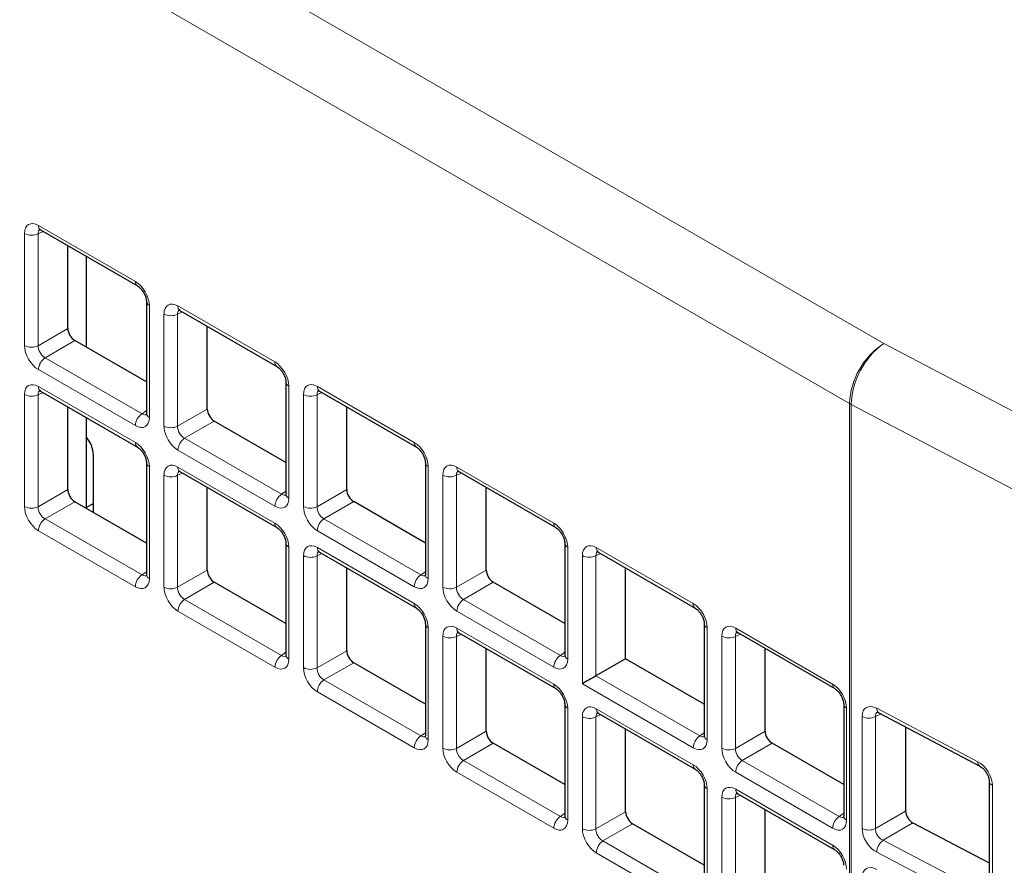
# Paper-space layout 'Blatt2' of a CAD drawing. Header units: millimetres. Extents: x 5 to 418, y 2 to 292.
# Tile 46 of 93: x 133 to 143, y 185 to 194. Entities that reach past the tile are written whole.
import ezdxf

# ---------------------------------------------------------------- set-up
doc = ezdxf.new("R2010")
doc.units = ezdxf.units.MM

psp = doc.layouts.new('Blatt2')

# ---------------------------------------------------------------- linework, layer by layer
at = {"color": 7, "linetype": 'Continuous', "lineweight": 18}
for p, q in [((107.2468, 210.124), (141.4427, 190.3832)), ((141.0953, 189.7744), (106.8994, 209.5153)), ((132.9167, 191.5189), (132.8668, 191.4959)), ((132.8704, 191.5795), (133.8535, 191.012)), ((132.7291, 190.3627), (132.7291, 191.4979)), ((132.8668, 191.4959), (132.8668, 190.3606)), ((133.9947, 190.7673), (133.9947, 189.6321)), ((134.2846, 190.7631), (135.2677, 190.1955)), ((134.1433, 189.5463), (134.1433, 190.6815)), ((134.3309, 190.7025), (134.281, 190.6795)), ((134.281, 190.6795), (134.281, 189.5442)), ((132.8668, 190.3606), (133.1683, 190.5347)), ((133.2389, 190.4124), (132.9374, 190.2383)), ((141.4427, 190.3832), (148.1594, 186.8627)), ((132.9374, 190.2383), (133.9205, 189.6707)), ((133.8535, 189.5505), (132.8704, 190.1181)), ((132.8704, 189.9464), (133.8535, 189.3789)), ((135.4089, 189.9509), (135.4089, 188.8157)), ((135.6988, 189.9467), (136.6819, 189.3791)), ((132.7291, 188.7296), (132.7291, 189.8649)), ((132.9167, 189.8859), (132.8668, 189.8628)), ((132.8668, 189.8628), (132.8668, 188.7275)), ((135.5576, 188.7299), (135.5576, 189.8651)), ((135.7451, 189.8861), (135.6952, 189.863)), ((135.6952, 189.863), (135.6952, 188.7278)), ((141.0953, 158.4649), (141.0953, 189.7744)), ((147.8291, 186.2445), (141.1124, 189.765)), ((141.1124, 189.765), (141.1124, 158.4555)), ((133.9205, 189.6707), (133.9654, 189.7024)), ((134.281, 189.5442), (134.5825, 189.7183)), ((134.6531, 189.596), (134.3516, 189.4219)), ((134.3516, 189.4219), (135.3347, 188.8543)), ((135.2677, 188.7341), (134.2846, 189.3017)), ((133.9947, 189.1343), (133.9947, 187.999)), ((134.2846, 189.13), (135.2677, 188.5625)), ((136.8231, 189.1345), (136.8231, 187.9993)), ((137.113, 189.1303), (138.0961, 188.5627)), ((134.1433, 187.9132), (134.1433, 189.0485)), ((134.3309, 189.0694), (134.281, 189.0464)), ((134.281, 189.0464), (134.281, 187.9111)), ((136.9718, 187.9134), (136.9718, 189.0487)), ((137.1593, 189.0697), (137.1094, 189.0466)), ((137.1094, 189.0466), (137.1094, 187.9114)), ((132.8668, 188.7275), (133.1683, 188.9016)), ((135.3347, 188.8543), (135.3796, 188.886)), ((135.6952, 188.7278), (135.9967, 188.9019)), ((133.2389, 188.7793), (132.9374, 188.6052)), ((136.0674, 188.7796), (135.7658, 188.6055)), ((132.9374, 188.6052), (133.9205, 188.0377)), ((135.7658, 188.6055), (136.7489, 188.0379)), ((133.8535, 187.9174), (132.8704, 188.485)), ((136.6819, 187.9177), (135.6988, 188.4852)), ((135.4089, 188.3179), (135.4089, 187.1826)), ((135.5576, 187.0968), (135.5576, 188.232)), ((135.7451, 188.253), (135.6952, 188.23)), ((135.6952, 188.23), (135.6952, 187.0947)), ((135.6988, 188.3136), (136.6819, 187.7461)), ((138.2373, 188.3181), (138.2373, 187.1828)), ((138.386, 186.934), (138.386, 188.2323)), ((138.5735, 188.2533), (138.5236, 188.2302)), ((138.5236, 188.2302), (138.5236, 187.0134)), ((138.5272, 188.3139), (139.5103, 187.7463)), ((133.9205, 188.0377), (133.9654, 188.0693)), ((134.281, 187.9111), (134.5825, 188.0852)), ((136.7489, 188.0379), (136.7938, 188.0696)), ((137.1094, 187.9114), (137.411, 188.0855)), ((134.6531, 187.9629), (134.3516, 187.7888)), ((137.4816, 187.9632), (137.18, 187.7891)), ((134.3516, 187.7888), (135.3347, 187.2213)), ((137.18, 187.7891), (138.1631, 187.2215)), ((135.2677, 187.101), (134.2846, 187.6686)), ((138.0961, 187.1013), (137.113, 187.6688)), ((136.8231, 187.5014), (136.8231, 186.3662)), ((137.1593, 187.4366), (137.1094, 187.4136)), ((137.113, 187.4972), (138.0961, 186.9296)), ((139.6516, 187.5017), (139.6516, 186.3664)), ((139.9877, 187.4369), (139.9378, 187.4138)), ((139.9414, 187.4975), (140.9245, 186.9299)), ((136.9718, 186.2804), (136.9718, 187.4156)), ((137.1094, 187.4136), (137.1094, 186.2783)), ((139.8002, 186.2806), (139.8002, 187.4159)), ((139.9378, 187.4138), (139.9378, 186.2786)), ((135.3347, 187.2213), (135.3796, 187.2529)), ((135.6952, 187.0947), (135.9967, 187.2688)), ((138.1631, 187.2215), (138.2081, 187.2532)), ((136.0674, 187.1465), (135.7658, 186.9724)), ((135.7658, 186.9724), (136.7489, 186.4048)), ((139.5103, 186.2849), (138.386, 186.934)), ((138.5236, 187.0134), (139.5773, 186.4051)), ((136.6819, 186.2846), (135.6988, 186.8522)), ((138.2373, 186.685), (138.2373, 185.5498)), ((138.5272, 186.6808), (139.5103, 186.1132)), ((141.0658, 186.6853), (141.0658, 185.55)), ((141.4158, 186.6269), (141.3577, 186.6)), ((141.3717, 186.685), (142.3976, 186.1436)), ((138.386, 185.464), (138.386, 186.5992)), ((138.5735, 186.6202), (138.5236, 186.5971)), ((138.5236, 186.5971), (138.5236, 185.4619)), ((141.2235, 185.4656), (141.2235, 186.6002)), ((141.3577, 186.6), (141.3577, 185.4654)), ((136.7489, 186.4048), (136.7938, 186.4365)), ((137.1094, 186.2783), (137.411, 186.4524)), ((139.5773, 186.4051), (139.6223, 186.4368)), ((139.9378, 186.2786), (140.2394, 186.4526)), ((137.4816, 186.3301), (137.18, 186.156)), ((140.31, 186.3303), (140.0084, 186.1562)), ((137.18, 186.156), (138.1631, 185.5884)), ((140.0084, 186.1562), (140.9916, 185.5887)), ((138.0961, 185.4682), (137.113, 186.0358)), ((140.9245, 185.4685), (139.9414, 186.036)), ((139.6516, 185.8686), (139.6516, 184.7334)), ((139.9414, 185.8644), (140.9245, 185.2968)), ((142.5451, 185.9026), (142.5451, 184.7753)), ((139.8002, 184.6475), (139.8002, 185.7828)), ((139.9877, 185.8038), (139.9378, 185.7807)), ((139.9378, 185.7807), (139.9378, 184.6455)), ((138.5236, 185.4619), (138.8252, 185.636)), ((141.3577, 185.4654), (141.6638, 185.6421)), ((138.1631, 185.5884), (138.2081, 185.6201)), ((140.9916, 185.5887), (141.0365, 185.6204)), ((138.8958, 185.5137), (138.5942, 185.3396)), ((141.738, 185.5219), (141.4353, 185.3472)), ((138.5942, 185.3396), (139.5773, 184.772)), ((141.4353, 185.3472), (142.4612, 184.8113)), ((139.5103, 184.6518), (138.5272, 185.2193)), ((142.3976, 184.6892), (141.3717, 185.225))]:
    psp.add_line(p, q, dxfattribs=at)
at = {"color": 7, "linetype": 'Continuous', "lineweight": 25}
for p, q in [((132.8911, 191.5337), (133.8742, 190.9662)), ((133.1683, 190.5347), (133.1683, 191.3737)), ((133.357, 190.3442), (133.357, 191.2648)), ((133.9654, 190.8082), (133.9654, 189.6729)), ((134.3053, 190.7173), (135.2884, 190.1498)), ((134.5825, 189.7183), (134.5825, 190.5573)), ((133.9654, 189.993), (133.2389, 190.4124)), ((135.3796, 189.9918), (135.3796, 188.8565)), ((132.8911, 189.9006), (133.8742, 189.3331)), ((135.7195, 189.9009), (136.7026, 189.3334)), ((133.1683, 188.9016), (133.1683, 189.7406)), ((135.9967, 188.9019), (135.9967, 189.7408)), ((133.357, 188.7112), (133.357, 189.6317)), ((135.3796, 189.1766), (134.6531, 189.596)), ((133.4277, 188.6703), (133.4277, 189.2516)), ((133.9654, 189.1751), (133.9654, 188.0398)), ((136.7938, 189.1753), (136.7938, 188.0401)), ((134.3053, 189.0842), (135.2884, 188.5167)), ((137.1337, 189.0845), (138.1168, 188.5169)), ((134.5825, 188.0852), (134.5825, 188.9242)), ((137.411, 188.0855), (137.411, 188.9244)), ((133.9654, 188.3599), (133.2389, 188.7793)), ((133.4277, 188.7617), (133.357, 188.7209)), ((136.7938, 188.3602), (136.0674, 188.7796)), ((135.3796, 188.3587), (135.3796, 187.2234)), ((138.2081, 188.3589), (138.2081, 187.2237)), ((135.7195, 188.2678), (136.7026, 187.7003)), ((138.5479, 188.2681), (139.531, 187.7005)), ((135.9967, 187.2688), (135.9967, 188.1078)), ((138.8252, 187.1875), (138.8252, 188.108)), ((135.3796, 187.5435), (134.6531, 187.9629)), ((138.2081, 187.5438), (137.4816, 187.9632)), ((136.7938, 187.5423), (136.7938, 186.407)), ((139.6223, 187.5425), (139.6223, 186.4073)), ((137.1337, 187.4514), (138.1168, 186.8839)), ((139.9621, 187.4517), (140.9453, 186.8841)), ((137.411, 186.4524), (137.411, 187.2914)), ((140.2394, 186.4526), (140.2394, 187.2916)), ((136.7938, 186.7271), (136.0674, 187.1465)), ((138.8252, 187.1875), (138.5236, 187.0134)), ((139.6223, 186.7274), (138.8252, 187.1875)), ((138.2081, 186.7259), (138.2081, 185.5906)), ((141.0365, 186.7261), (141.0365, 185.5909)), ((138.5479, 186.635), (139.531, 186.0675)), ((141.3924, 186.6393), (142.4182, 186.0979)), ((138.8252, 185.636), (138.8252, 186.475)), ((141.6638, 186.496), (141.6638, 185.6421)), ((138.2081, 185.9107), (137.4816, 186.3301)), ((141.0365, 185.9109), (140.31, 186.3303)), ((142.5124, 185.9453), (142.5124, 184.818)), ((139.6223, 185.9094), (139.6223, 184.7742)), ((139.9621, 185.8186), (140.9453, 185.251)), ((140.2394, 184.8196), (140.2394, 185.6585)), ((139.6223, 185.0943), (138.8958, 185.5137)), ((141.738, 185.5219), (142.5124, 185.1174))]:
    psp.add_line(p, q, dxfattribs=at)
at = {"color": 7, "linetype": 'Continuous', "lineweight": 18}
for centre, radius, start, end in [((132.9182, 191.5736), 0.0482, 172.95535, 235.73247), ((132.8, 191.6355), 0.1548, 242.73836, 295.52952), ((133.9014, 191.006), 0.0483, 172.96652, 235.61978), ((134.015, 190.8129), 0.0498, 186.24792, 246.02176), ((134.3324, 190.7572), 0.0482, 172.95535, 235.73247), ((134.2143, 190.8191), 0.1548, 242.73836, 295.52952), ((132.8, 190.5003), 0.1548, 242.73836, 295.52952), ((141.8648, 189.7388), 0.7704, 123.22971, 177.34769), ((141.9157, 189.7331), 0.804, 126.04615, 177.72875), ((133.025, 190.1107), 0.1548, 124.46664, 177.26576), ((135.3156, 190.1896), 0.0483, 172.96652, 235.61978), ((132.9182, 189.9405), 0.0482, 172.95535, 235.73247), ((135.4292, 189.9965), 0.0498, 186.24792, 246.02176), ((135.7467, 189.9408), 0.0482, 172.95535, 235.73247), ((132.8, 190.0025), 0.1548, 242.73836, 295.52952), ((135.6285, 190.0027), 0.1548, 242.73836, 295.52952), ((141.3393, 190.1973), 0.4882, 240.01611, 242.31134), ((134.0081, 189.5431), 0.1548, 124.46664, 177.26576), ((134.0148, 189.6774), 0.0496, 185.2037, 246.11645), ((134.2143, 189.6839), 0.1548, 242.73836, 295.52952), ((134.4392, 189.2943), 0.1548, 124.46664, 177.26576), ((133.9014, 189.373), 0.0483, 172.96652, 235.61978), ((136.7298, 189.3732), 0.0483, 172.96652, 235.61978), ((134.015, 189.1798), 0.0498, 186.24792, 246.02176), ((134.3324, 189.1241), 0.0482, 172.95535, 235.73247), ((136.8434, 189.1801), 0.0498, 186.24792, 246.02176), ((137.1609, 189.1244), 0.0482, 172.95535, 235.73247), ((134.2143, 189.1861), 0.1548, 242.73836, 295.52952), ((137.0427, 189.1863), 0.1548, 242.73836, 295.52952), ((135.4223, 188.7267), 0.1548, 124.46664, 177.26576), ((135.429, 188.861), 0.0496, 185.2037, 246.11645), ((132.8, 188.8672), 0.1548, 242.73836, 295.52952), ((135.6285, 188.8675), 0.1548, 242.73836, 295.52952), ((133.025, 188.4776), 0.1548, 124.46664, 177.26576), ((135.3156, 188.5566), 0.0483, 172.96652, 235.61978), ((135.8534, 188.4779), 0.1548, 124.46664, 177.26576), ((138.144, 188.5568), 0.0483, 172.96652, 235.61978), ((135.4292, 188.3634), 0.0498, 186.24792, 246.02176), ((138.2576, 188.3636), 0.0498, 186.24792, 246.02176), ((135.6285, 188.3697), 0.1548, 242.73836, 295.52952), ((135.7467, 188.3077), 0.0482, 172.95535, 235.73247), ((138.4569, 188.3699), 0.1548, 242.73836, 295.52952), ((138.5765, 188.3086), 0.0496, 173.88802, 234.7998), ((134.0081, 187.9101), 0.1548, 124.46664, 177.26576), ((134.0148, 188.0443), 0.0496, 185.2037, 246.11645), ((136.8365, 187.9103), 0.1548, 124.46664, 177.26576), ((136.8432, 188.0446), 0.0496, 185.2037, 246.11645), ((134.2143, 188.0508), 0.1548, 242.73836, 295.52952), ((137.0427, 188.0511), 0.1548, 242.73836, 295.52952), ((134.4392, 187.6612), 0.1548, 124.46664, 177.26576), ((136.7298, 187.7401), 0.0483, 172.96652, 235.61978), ((137.2676, 187.6615), 0.1548, 124.46664, 177.26576), ((139.5582, 187.7404), 0.0483, 172.96652, 235.61978), ((136.8434, 187.547), 0.0498, 186.24792, 246.02176), ((139.6704, 187.5462), 0.0483, 184.50921, 247.02575), ((137.1609, 187.4913), 0.0482, 172.95535, 235.73247), ((139.9893, 187.4915), 0.0482, 172.95535, 235.73247), ((137.0427, 187.5532), 0.1548, 242.73836, 295.52952), ((139.8711, 187.5535), 0.1548, 242.73836, 295.52952), ((135.4223, 187.0936), 0.1548, 124.46664, 177.26576), ((135.429, 187.2279), 0.0496, 185.2037, 246.11645), ((138.2507, 187.0939), 0.1548, 124.46664, 177.26576), ((138.2574, 187.2282), 0.0496, 185.2037, 246.11645), ((135.6285, 187.2344), 0.1548, 242.73836, 295.52952), ((135.8534, 186.8448), 0.1548, 124.46664, 177.26576), ((138.144, 186.9237), 0.0483, 172.96652, 235.61978), ((140.9725, 186.924), 0.0483, 172.96652, 235.61978), ((141.0846, 186.7298), 0.0483, 184.50921, 247.02575), ((138.2576, 186.7306), 0.0498, 186.24792, 246.02176), ((138.5751, 186.6749), 0.0482, 172.95535, 235.73247), ((141.418, 186.6784), 0.0468, 171.82208, 236.69321), ((138.4569, 186.7368), 0.1548, 242.73836, 295.52952), ((141.2908, 186.7409), 0.156, 244.43592, 295.39843), ((136.8365, 186.2772), 0.1548, 124.46664, 177.26576), ((136.8432, 186.4115), 0.0496, 185.2037, 246.11645), ((139.6649, 186.2775), 0.1548, 124.46664, 177.26576), ((139.6704, 186.4109), 0.0482, 184.27073, 247.04941), ((137.0427, 186.418), 0.1548, 242.73836, 295.52952), ((139.8711, 186.4182), 0.1548, 242.73836, 295.52952), ((137.2676, 186.0284), 0.1548, 124.46664, 177.26576), ((140.096, 186.0286), 0.1548, 124.46664, 177.26576), ((142.4439, 186.137), 0.0468, 171.85053, 236.44894), ((139.5582, 186.1073), 0.0483, 172.96652, 235.61978), ((142.5626, 185.95), 0.0505, 186.20025, 249.73703), ((139.6704, 185.9131), 0.0483, 184.50921, 247.02575), ((139.9893, 185.8585), 0.0482, 172.95535, 235.73247), ((139.8711, 185.9204), 0.1548, 242.73836, 295.52952), ((138.2507, 185.4608), 0.1548, 124.46664, 177.26576), ((138.2574, 185.5951), 0.0496, 185.2037, 246.11645), ((141.0792, 185.4611), 0.1548, 124.46664, 177.26576), ((141.0846, 185.5944), 0.0482, 184.27073, 247.04941), ((138.4569, 185.6016), 0.1548, 242.73836, 295.52952), ((141.2908, 185.6063), 0.156, 244.43592, 295.39843), ((138.6818, 185.212), 0.1548, 124.46664, 177.26576), ((141.5331, 185.2187), 0.1615, 127.25778, 177.73051), ((140.9725, 185.2909), 0.0483, 172.96652, 235.61978)]:
    psp.add_arc(centre, radius, start, end, dxfattribs=at)
at = {"color": 7, "linetype": 'Continuous', "lineweight": 25}
psp.add_arc((133.1175, 189.2362), 0.3105, 2.85991, 39.55145, dxfattribs=at)
at = {"color": 7, "linetype": 'Continuous', "lineweight": 18}
for centre, major_axis, ratio, start_param, end_param in [((132.8707, 191.4157), (-0.1003, 0.1737), 0.575802, 5.499237, 7.067295), ((132.9415, 191.4566), (-0.0581, 0.0827), 0.569649, 6.163641, 7.016731), ((133.8531, 190.8486), (-0.1, 0.1732), 0.578965, 3.928442, 5.496499), ((134.285, 190.5993), (-0.1003, 0.1737), 0.575802, 5.499237, 7.067295), ((134.3557, 190.6402), (-0.0581, 0.0827), 0.569649, 6.163641, 7.016731), ((132.8707, 190.2814), (-0.1, 0.1732), 0.578965, 0.786849, 2.354907), ((132.9415, 190.3222), (-0.05, 0.0866), 0.642476, 0.786856, 2.354913), ((135.2673, 190.0322), (-0.1, 0.1732), 0.578965, 3.928442, 5.496499), ((132.8707, 189.7827), (-0.1003, 0.1737), 0.575802, 5.499237, 7.067295), ((135.6992, 189.7829), (-0.1003, 0.1737), 0.575802, 5.499237, 7.067295), ((132.9415, 189.8235), (-0.0581, 0.0827), 0.569649, 6.163641, 7.016731), ((135.7699, 189.8237), (-0.0581, 0.0827), 0.569649, 6.163641, 7.016731), ((133.8531, 189.7143), (-0.1003, 0.1737), 0.575802, 2.357645, 3.925702), ((133.9238, 189.7551), (-0.0426, 0.0917), 0.56964, 2.408205, 3.2431), ((134.285, 189.465), (-0.1, 0.1732), 0.578965, 0.786849, 2.354907), ((134.3557, 189.5058), (-0.05, 0.0866), 0.642476, 0.786856, 2.354913), ((133.8531, 189.2156), (-0.1, 0.1732), 0.578965, 3.928442, 5.496499), ((136.6815, 189.2158), (-0.1, 0.1732), 0.578965, 3.928442, 5.496499), ((134.285, 188.9663), (-0.1003, 0.1737), 0.575802, 5.499237, 7.067295), ((137.1134, 188.9665), (-0.1003, 0.1737), 0.575802, 5.499237, 7.067295), ((134.3557, 189.0071), (-0.0581, 0.0827), 0.569649, 6.163641, 7.016731), ((137.1841, 189.0073), (-0.0581, 0.0827), 0.569649, 6.163641, 7.016731), ((135.338, 188.9387), (-0.0426, 0.0917), 0.56964, 2.408205, 3.2431), ((132.8707, 188.6483), (-0.1, 0.1732), 0.578965, 0.786849, 2.354907), ((132.9415, 188.6891), (-0.05, 0.0866), 0.642476, 0.786856, 2.354913), ((135.2673, 188.8979), (-0.1003, 0.1737), 0.575802, 2.357645, 3.925702), ((135.6992, 188.6486), (-0.1, 0.1732), 0.578965, 0.786849, 2.354907), ((135.7699, 188.6894), (-0.05, 0.0866), 0.642476, 0.786856, 2.354913), ((135.2673, 188.3992), (-0.1, 0.1732), 0.578965, 3.928442, 5.496499), ((138.0957, 188.3994), (-0.1, 0.1732), 0.578965, 3.928442, 5.496499), ((135.6992, 188.1498), (-0.1003, 0.1737), 0.575802, 5.499237, 7.067295), ((138.5276, 188.1501), (-0.1003, 0.1737), 0.575802, 5.499237, 7.067295), ((135.7699, 188.1907), (-0.0581, 0.0827), 0.569649, 6.163641, 7.016731), ((138.5983, 188.1909), (-0.0581, 0.0827), 0.569649, 6.163641, 7.016731), ((133.9238, 188.122), (-0.0426, 0.0917), 0.56964, 2.408205, 3.2431), ((136.7522, 188.1223), (-0.0426, 0.0917), 0.56964, 2.408205, 3.2431), ((133.8531, 188.0812), (-0.1003, 0.1737), 0.575802, 2.357645, 3.925702), ((136.6815, 188.0815), (-0.1003, 0.1737), 0.575802, 2.357645, 3.925702), ((134.285, 187.8319), (-0.1, 0.1732), 0.578965, 0.786849, 2.354907), ((134.3557, 187.8727), (-0.05, 0.0866), 0.642476, 0.786856, 2.354913), ((137.1134, 187.8321), (-0.1, 0.1732), 0.578965, 0.786849, 2.354907), ((137.1841, 187.873), (-0.05, 0.0866), 0.642476, 0.786856, 2.354913), ((136.6815, 187.5827), (-0.1, 0.1732), 0.578965, 3.928442, 5.496499), ((139.5099, 187.583), (-0.1, 0.1732), 0.578965, 3.928442, 5.496499), ((137.1134, 187.3334), (-0.1003, 0.1737), 0.575802, 5.499237, 7.067295), ((139.9418, 187.3337), (-0.1003, 0.1737), 0.575802, 5.499237, 7.067295), ((137.1841, 187.3743), (-0.0581, 0.0827), 0.569649, 6.163641, 7.016731), ((140.0125, 187.3745), (-0.0581, 0.0827), 0.569649, 6.163641, 7.016731), ((135.2673, 187.2648), (-0.1003, 0.1737), 0.575802, 2.357645, 3.925702), ((135.338, 187.3056), (-0.0426, 0.0917), 0.56964, 2.408205, 3.2431), ((138.0957, 187.265), (-0.1003, 0.1737), 0.575802, 2.357645, 3.925702), ((138.1664, 187.3059), (-0.0426, 0.0917), 0.56964, 2.408205, 3.2431), ((135.6992, 187.0155), (-0.1, 0.1732), 0.578965, 0.786849, 2.354907), ((135.7699, 187.0563), (-0.05, 0.0866), 0.642476, 0.786856, 2.354913), ((138.0957, 186.7663), (-0.1, 0.1732), 0.578965, 3.928442, 5.496499), ((140.9242, 186.7666), (-0.1, 0.1732), 0.578965, 3.928442, 5.496499), ((138.5276, 186.517), (-0.1003, 0.1737), 0.575802, 5.499237, 7.067295), ((141.3722, 186.5213), (-0.1083, 0.1695), 0.600804, 5.469627, 7.037684), ((138.5983, 186.5578), (-0.0581, 0.0827), 0.569649, 6.163641, 7.016731), ((141.4394, 186.564), (-0.0668, 0.0777), 0.609972, 6.100096, 6.947817), ((136.6815, 186.4484), (-0.1003, 0.1737), 0.575802, 2.357645, 3.925702), ((136.7522, 186.4892), (-0.0426, 0.0917), 0.56964, 2.408205, 3.2431), ((139.5099, 186.4486), (-0.1003, 0.1737), 0.575802, 2.357645, 3.925702), ((139.5807, 186.4895), (-0.0426, 0.0917), 0.56964, 2.408205, 3.2431), ((137.1134, 186.1991), (-0.1, 0.1732), 0.578965, 0.786849, 2.354907), ((137.1841, 186.2399), (-0.05, 0.0866), 0.642476, 0.786856, 2.354913), ((139.9418, 186.1993), (-0.1, 0.1732), 0.578965, 0.786849, 2.354907), ((140.0125, 186.2401), (-0.05, 0.0866), 0.642476, 0.786856, 2.354913), ((142.3972, 185.9803), (-0.107, 0.1691), 0.604261, 3.90382, 5.471878), ((139.5099, 185.9499), (-0.1, 0.1732), 0.578965, 3.928442, 5.496499), ((139.9418, 185.7006), (-0.1003, 0.1737), 0.575802, 5.499237, 7.067295), ((140.0125, 185.7414), (-0.0581, 0.0827), 0.569649, 6.163641, 7.016731), ((138.0957, 185.632), (-0.1003, 0.1737), 0.575802, 2.357645, 3.925702), ((138.1664, 185.6728), (-0.0426, 0.0917), 0.56964, 2.408205, 3.2431), ((140.9242, 185.6322), (-0.1003, 0.1737), 0.575802, 2.357645, 3.925702), ((140.9949, 185.6731), (-0.0426, 0.0917), 0.56964, 2.408205, 3.2431), ((138.5276, 185.3827), (-0.1, 0.1732), 0.578965, 0.786849, 2.354907), ((138.5983, 185.4235), (-0.05, 0.0866), 0.642476, 0.786856, 2.354913), ((141.3722, 185.3884), (-0.1079, 0.1686), 0.607109, 0.759085, 2.327142), ((141.4394, 185.4311), (-0.0596, 0.0807), 0.695846, 0.708668, 2.276725), ((140.9242, 185.1335), (-0.1, 0.1732), 0.578965, 3.928442, 5.496499), ((141.3722, 184.8882), (-0.1083, 0.1695), 0.600804, 5.469627, 7.037684)]:
    psp.add_ellipse(centre, major_axis=major_axis, ratio=ratio, start_param=start_param, end_param=end_param, dxfattribs=at)
at = {"color": 7, "linetype": 'Continuous', "lineweight": 25}
for centre, major_axis, ratio, start_param, end_param in [((133.2391, 190.494), (-0.05, 0.0866), 0.578965, 0.786849, 2.354907), ((134.6533, 189.6776), (-0.05, 0.0866), 0.578965, 0.786849, 2.354907), ((133.2391, 188.8609), (-0.05, 0.0866), 0.578965, 0.786849, 2.354907), ((136.0675, 188.8612), (-0.05, 0.0866), 0.578965, 0.786849, 2.354907), ((134.6533, 188.0445), (-0.05, 0.0866), 0.578965, 0.786849, 2.354907), ((137.4818, 188.0448), (-0.05, 0.0866), 0.578965, 0.786849, 2.354907), ((136.0675, 187.2281), (-0.05, 0.0866), 0.578965, 0.786849, 2.354907), ((138.4567, 186.9748), (0.1, 0.0577), 0.00007, 0.837717, 2.356154), ((137.4818, 186.4117), (-0.05, 0.0866), 0.578965, 0.786849, 2.354907), ((140.3102, 186.412), (-0.05, 0.0866), 0.578965, 0.786849, 2.354907), ((138.896, 185.5953), (-0.05, 0.0866), 0.578965, 0.786849, 2.354907), ((141.7382, 185.6035), (-0.0539, 0.0843), 0.607109, 0.759085, 2.327142)]:
    psp.add_ellipse(centre, major_axis=major_axis, ratio=ratio, start_param=start_param, end_param=end_param, dxfattribs=at)
for points, knots in [([(132.8783, 191.5394), (132.8784, 191.5395), (132.8788, 191.5397), (132.8871, 191.5357), (132.8911, 191.5337)], [0, 0, 0, 0, 0.511658, 1, 1, 1, 1]), ([(133.8742, 190.9662), (133.8803, 190.9621), (133.8929, 190.9539), (133.9163, 190.9298), (133.9385, 190.8979), (133.9558, 190.8612), (133.9644, 190.8287), (133.9651, 190.8141), (133.9654, 190.8082)], [0, 0, 0, 0, 0.155419, 0.319081, 0.497627, 0.684711, 0.870071, 1, 1, 1, 1]), ([(134.2925, 190.7229), (134.2927, 190.7231), (134.293, 190.7233), (134.3013, 190.7193), (134.3053, 190.7173)], [0, 0, 0, 0, 0.511658, 1, 1, 1, 1]), ([(135.2884, 190.1498), (135.2945, 190.1457), (135.3071, 190.1375), (135.3305, 190.1134), (135.3527, 190.0815), (135.37, 190.0448), (135.3786, 190.0123), (135.3793, 189.9977), (135.3796, 189.9918)], [0, 0, 0, 0, 0.155419, 0.319081, 0.497627, 0.684711, 0.870071, 1, 1, 1, 1]), ([(132.8783, 189.9063), (132.8784, 189.9064), (132.8788, 189.9066), (132.8871, 189.9026), (132.8911, 189.9006)], [0, 0, 0, 0, 0.511658, 1, 1, 1, 1]), ([(135.7067, 189.9065), (135.7069, 189.9066), (135.7072, 189.9068), (135.7155, 189.9028), (135.7195, 189.9009)], [0, 0, 0, 0, 0.511658, 1, 1, 1, 1]), ([(133.9654, 189.6729), (133.9649, 189.6676), (133.9641, 189.6585), (133.9641, 189.659), (133.964, 189.6592)], [0, 0, 0, 0, 0.588163, 1, 1, 1, 1]), ([(133.8742, 189.3331), (133.8803, 189.3291), (133.8929, 189.3208), (133.9163, 189.2967), (133.9385, 189.2648), (133.9558, 189.2282), (133.9644, 189.1956), (133.9651, 189.1811), (133.9654, 189.1751)], [0, 0, 0, 0, 0.155419, 0.319081, 0.497627, 0.684711, 0.870071, 1, 1, 1, 1]), ([(136.7026, 189.3334), (136.7088, 189.3293), (136.7213, 189.3211), (136.7448, 189.2969), (136.7669, 189.2651), (136.7842, 189.2284), (136.7929, 189.1959), (136.7936, 189.1813), (136.7938, 189.1753)], [0, 0, 0, 0, 0.155419, 0.319081, 0.497627, 0.684711, 0.870071, 1, 1, 1, 1]), ([(134.2925, 189.0899), (134.2927, 189.09), (134.293, 189.0902), (134.3013, 189.0862), (134.3053, 189.0842)], [0, 0, 0, 0, 0.511658, 1, 1, 1, 1]), ([(137.1209, 189.0901), (137.1211, 189.0902), (137.1215, 189.0904), (137.1297, 189.0864), (137.1337, 189.0845)], [0, 0, 0, 0, 0.511658, 1, 1, 1, 1]), ([(135.3796, 188.8565), (135.3791, 188.8512), (135.3783, 188.8421), (135.3783, 188.8426), (135.3783, 188.8427)], [0, 0, 0, 0, 0.588163, 1, 1, 1, 1]), ([(135.2884, 188.5167), (135.2945, 188.5127), (135.3071, 188.5044), (135.3305, 188.4803), (135.3527, 188.4484), (135.37, 188.4118), (135.3786, 188.3792), (135.3793, 188.3647), (135.3796, 188.3587)], [0, 0, 0, 0, 0.155419, 0.319081, 0.497627, 0.684711, 0.870071, 1, 1, 1, 1]), ([(138.1168, 188.5169), (138.123, 188.5129), (138.1356, 188.5047), (138.159, 188.4805), (138.1811, 188.4486), (138.1984, 188.412), (138.2071, 188.3794), (138.2078, 188.3649), (138.2081, 188.3589)], [0, 0, 0, 0, 0.155419, 0.319081, 0.497627, 0.684711, 0.870071, 1, 1, 1, 1]), ([(135.7067, 188.2735), (135.7069, 188.2736), (135.7072, 188.2738), (135.7155, 188.2698), (135.7195, 188.2678)], [0, 0, 0, 0, 0.511658, 1, 1, 1, 1]), ([(138.5351, 188.2737), (138.5353, 188.2738), (138.5357, 188.274), (138.5439, 188.27), (138.5479, 188.2681)], [0, 0, 0, 0, 0.511658, 1, 1, 1, 1]), ([(133.9654, 188.0398), (133.9649, 188.0345), (133.9641, 188.0255), (133.9641, 188.0259), (133.964, 188.0261)], [0, 0, 0, 0, 0.588163, 1, 1, 1, 1]), ([(136.7938, 188.0401), (136.7934, 188.0348), (136.7925, 188.0257), (136.7925, 188.0262), (136.7925, 188.0263)], [0, 0, 0, 0, 0.588163, 1, 1, 1, 1]), ([(136.7026, 187.7003), (136.7088, 187.6962), (136.7213, 187.688), (136.7448, 187.6639), (136.7669, 187.632), (136.7842, 187.5953), (136.7929, 187.5628), (136.7936, 187.5482), (136.7938, 187.5423)], [0, 0, 0, 0, 0.155419, 0.319081, 0.497627, 0.684711, 0.870071, 1, 1, 1, 1]), ([(139.531, 187.7005), (139.5372, 187.6965), (139.5498, 187.6883), (139.5732, 187.6641), (139.5953, 187.6322), (139.6126, 187.5956), (139.6213, 187.563), (139.622, 187.5485), (139.6223, 187.5425)], [0, 0, 0, 0, 0.155419, 0.319081, 0.497627, 0.684711, 0.870071, 1, 1, 1, 1]), ([(137.1209, 187.4571), (137.1211, 187.4572), (137.1215, 187.4574), (137.1297, 187.4534), (137.1337, 187.4514)], [0, 0, 0, 0, 0.511658, 1, 1, 1, 1]), ([(139.9493, 187.4573), (139.9495, 187.4574), (139.9499, 187.4576), (139.9581, 187.4536), (139.9621, 187.4517)], [0, 0, 0, 0, 0.511658, 1, 1, 1, 1]), ([(135.3796, 187.2234), (135.3791, 187.2181), (135.3783, 187.209), (135.3783, 187.2095), (135.3783, 187.2097)], [0, 0, 0, 0, 0.588163, 1, 1, 1, 1]), ([(138.2081, 187.2237), (138.2076, 187.2184), (138.2068, 187.2093), (138.2067, 187.2098), (138.2067, 187.2099)], [0, 0, 0, 0, 0.588163, 1, 1, 1, 1]), ([(138.1168, 186.8839), (138.123, 186.8798), (138.1356, 186.8716), (138.159, 186.8475), (138.1811, 186.8156), (138.1984, 186.7789), (138.2071, 186.7464), (138.2078, 186.7318), (138.2081, 186.7259)], [0, 0, 0, 0, 0.155419, 0.319081, 0.497627, 0.684711, 0.870071, 1, 1, 1, 1]), ([(140.9453, 186.8841), (140.9514, 186.8801), (140.964, 186.8718), (140.9874, 186.8477), (141.0095, 186.8158), (141.0268, 186.7792), (141.0355, 186.7466), (141.0362, 186.7321), (141.0365, 186.7261)], [0, 0, 0, 0, 0.155419, 0.319081, 0.497627, 0.684711, 0.870071, 1, 1, 1, 1]), ([(138.5351, 186.6406), (138.5353, 186.6407), (138.5357, 186.641), (138.5439, 186.637), (138.5479, 186.635)], [0, 0, 0, 0, 0.511658, 1, 1, 1, 1]), ([(141.3752, 186.6457), (141.3751, 186.6457), (141.3729, 186.6449), (141.3794, 186.6458), (141.3887, 186.6411), (141.3924, 186.6393)], [0, 0, 0, 0, 0.042196, 0.622006, 1, 1, 1, 1]), ([(136.7938, 186.407), (136.7934, 186.4017), (136.7925, 186.3926), (136.7925, 186.3931), (136.7925, 186.3933)], [0, 0, 0, 0, 0.588163, 1, 1, 1, 1]), ([(139.6223, 186.4073), (139.6218, 186.4019), (139.621, 186.3929), (139.6209, 186.3933), (139.6209, 186.3935)], [0, 0, 0, 0, 0.588163, 1, 1, 1, 1]), ([(139.531, 186.0675), (139.5372, 186.0634), (139.5498, 186.0552), (139.5732, 186.031), (139.5953, 185.9992), (139.6126, 185.9625), (139.6213, 185.93), (139.622, 185.9154), (139.6223, 185.9094)], [0, 0, 0, 0, 0.155419, 0.319081, 0.497627, 0.684711, 0.870071, 1, 1, 1, 1]), ([(142.4182, 186.0979), (142.4248, 186.0939), (142.4384, 186.0857), (142.4629, 186.0619), (142.4857, 186.0306), (142.5032, 185.9951), (142.5115, 185.9642), (142.5122, 185.9508), (142.5124, 185.9453)], [0, 0, 0, 0, 0.157571, 0.324056, 0.503999, 0.691177, 0.875707, 1, 1, 1, 1]), ([(139.9493, 185.8242), (139.9495, 185.8243), (139.9499, 185.8245), (139.9581, 185.8205), (139.9621, 185.8186)], [0, 0, 0, 0, 0.511658, 1, 1, 1, 1]), ([(138.2081, 185.5906), (138.2076, 185.5853), (138.2068, 185.5762), (138.2067, 185.5767), (138.2067, 185.5769)], [0, 0, 0, 0, 0.588163, 1, 1, 1, 1]), ([(141.0365, 185.5909), (141.036, 185.5855), (141.0352, 185.5765), (141.0351, 185.5769), (141.0351, 185.5771)], [0, 0, 0, 0, 0.588163, 1, 1, 1, 1]), ([(140.9453, 185.251), (140.9514, 185.247), (140.964, 185.2388), (140.9874, 185.2146), (141.0095, 185.1827), (141.0268, 185.1461), (141.0355, 185.1135), (141.0362, 185.099), (141.0365, 185.093)], [0, 0, 0, 0, 0.155419, 0.319081, 0.497627, 0.684711, 0.870071, 1, 1, 1, 1])]:
    psp.add_open_spline(points, degree=3, knots=knots, dxfattribs=at)

doc.saveas('drawing.dxf')
